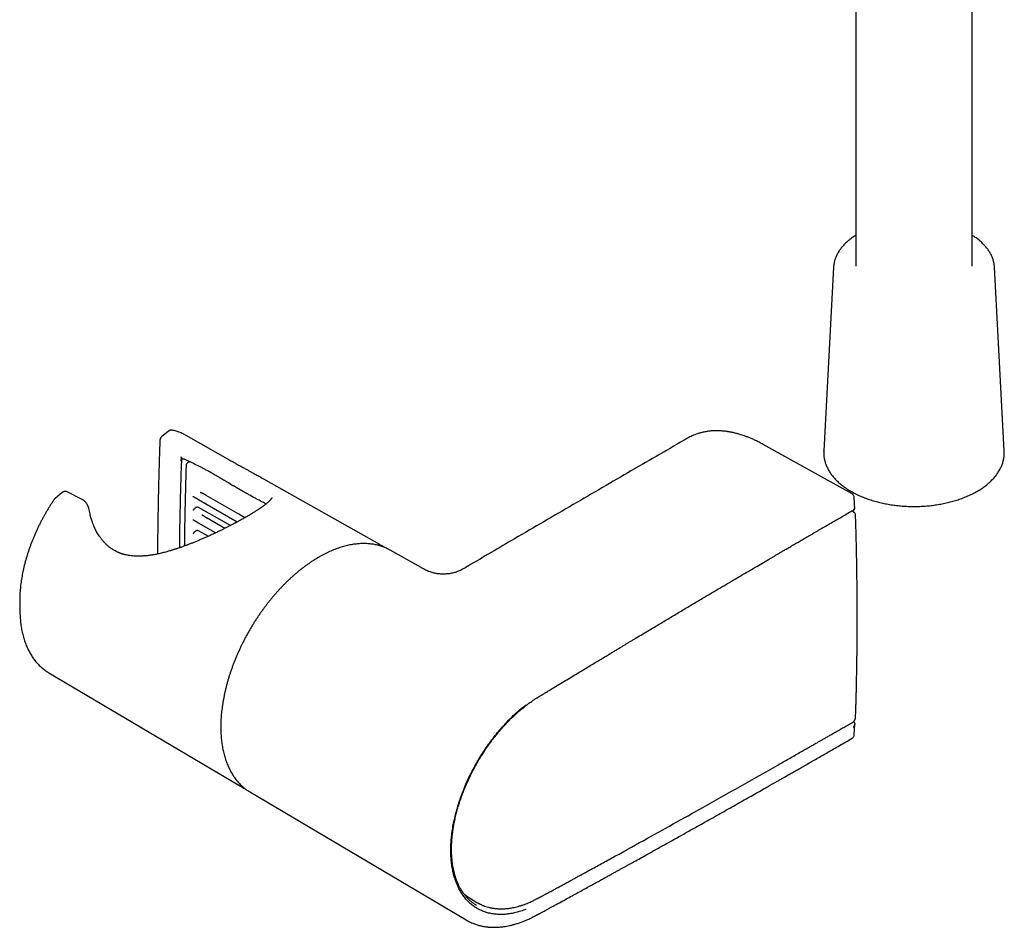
# Model space of a CAD drawing. Header units: millimetres. Extents: x 8 to 955, y 12 to 2039.
# Tile 3 of 115: x 628 to 754, y 435 to 552. Entities that reach past the tile are written whole.
import ezdxf

# ---------------------------------------------------------------- set-up
doc = ezdxf.new("R2010")
doc.units = ezdxf.units.MM

msp = doc.modelspace()

# ---------------------------------------------------------------- linework, layer by layer
at = {"color": 7, "linetype": 'Continuous', "lineweight": 30}
for p, q in [((735.3, 561.79), (735.3, 520.57)), ((750.3, 520.57), (750.3, 559.54)), ((732.44, 520.42), (731.18, 496.76)), ((753.17, 520.42), (753.17, 520.43)), ((754.43, 496.76), (753.17, 520.42)), ((646.78, 499.31), (645.89, 498.57)), ((647.17, 499.44), (647.19, 499.45)), ((647.32, 499.43), (647.19, 499.45)), ((654.75, 495.55), (649.05, 498.77)), ((734.83, 491.22), (723.38, 497.6)), ((648.46, 495.91), (648.37, 495.97)), ((648.44, 495.43), (648.46, 495.91)), ((648.46, 495.91), (648.46, 495.91)), ((731.18, 496.74), (731.18, 496.76)), ((659.31, 492.99), (659.36, 492.96)), ((674.01, 484.71), (659.36, 492.96)), ((633.1, 491.41), (632.18, 490.65)), ((633.09, 491.4), (633.1, 491.41)), ((635.59, 490.56), (633.76, 491.48)), ((735.17, 489.28), (735.11, 490.76)), ((632.19, 490.66), (632.16, 490.62)), ((654.76, 487.16), (650.65, 489.48)), ((655.62, 487.61), (650.66, 490.47)), ((735.02, 488.9), (734.77, 489.03)), ((652.84, 486.21), (650.65, 487.47)), ((654.04, 486.79), (651.76, 488.11)), ((651.9, 485.77), (650.66, 486.47)), ((675.34, 483.99), (675.17, 484.08)), ((679.32, 481.74), (675.34, 483.99)), ((627.63, 477.16), (627.65, 476.13)), ((631.39, 468.19), (656.05, 453.6)), ((735.11, 460.21), (735.17, 461.64)), ((657.18, 452.91), (657.34, 452.81)), ((657.34, 452.81), (685.12, 436.37)), ((685.62, 439.2), (685.69, 439.16)), ((685.68, 439.14), (686.51, 438.63))]:
    msp.add_line(p, q, dxfattribs=at)
at = {"color": 7, "linetype": 'Continuous', "lineweight": 30, "flags": 128}
for points in [[(649.05, 498.77), (648.99, 498.8), (648.88, 498.86)], [(656.64, 488.17), (655.87, 488.61), (651.65, 491.04)], [(673.84, 484.8), (673.98, 484.73), (674.17, 484.62)], [(631.24, 468.28), (631.35, 468.21), (631.39, 468.19)], [(656.21, 453.51), (656.08, 453.58), (655.89, 453.7)]]:
    msp.add_lwpolyline(points, dxfattribs=at)
at = {"color": 7, "linetype": 'Continuous', "lineweight": 30}
for centre, radius, start, end in [((647.24, 499.11), 0.326, 77.3123, 90.8376), ((650.9, 490.9), 0.487, 238.5384, 239.9955), ((650.43, 489.08), 0.461, 60.5185, 61.6737), ((650.9, 487.89), 0.485, 238.8822, 240), ((651.98, 488.5), 0.448, 238.6109, 239.979), ((650.43, 486.07), 0.459, 60.5185, 62.0353), ((643.22, 477.45), 15.59, 177.9531, 181.0676), ((643.83, 476.44), 16.19, 178.0447, 183.3605)]:
    msp.add_arc(centre, radius, start, end, dxfattribs=at)
msp.add_ellipse((866.24, 350.98), major_axis=(327.35, -202.66), ratio=0.030407, start_param=2.317336, end_param=2.31772, dxfattribs=at)
for points, knots in [([(735.3, 524.51), (735.24, 524.48), (735.1, 524.38), (734.88, 524.24), (734.66, 524.07), (734.44, 523.9), (734.23, 523.73), (734.04, 523.55), (733.85, 523.37), (733.68, 523.19), (733.51, 523), (733.36, 522.8), (733.22, 522.61), (733.09, 522.41), (732.97, 522.2), (732.86, 522), (732.76, 521.79), (732.68, 521.58), (732.61, 521.37), (732.55, 521.16), (732.5, 520.95), (732.47, 520.74), (732.45, 520.56), (732.44, 520.46), (732.44, 520.42)], [0, 0, 0, 0, 0.0366706, 0.0844816, 0.1322883, 0.1800816, 0.2278504, 0.2755819, 0.3232613, 0.3708721, 0.4183961, 0.4658144, 0.5131075, 0.5602566, 0.6072449, 0.654058, 0.7006858, 0.7471233, 0.7933716, 0.8394382, 0.8853374, 0.9310899, 0.9767222, 1, 1, 1, 1]), ([(753.17, 520.43), (753.16, 520.48), (753.16, 520.6), (753.13, 520.79), (753.09, 521), (753.04, 521.21), (752.98, 521.42), (752.91, 521.63), (752.82, 521.84), (752.73, 522.04), (752.62, 522.24), (752.5, 522.44), (752.36, 522.64), (752.22, 522.83), (752.07, 523.03), (751.9, 523.21), (751.73, 523.4), (751.54, 523.58), (751.34, 523.76), (751.14, 523.93), (750.92, 524.1), (750.69, 524.26), (750.49, 524.4), (750.36, 524.48), (750.3, 524.51)], [0, 0, 0, 0, 0.033119, 0.0786928, 0.1243188, 0.1700313, 0.2158608, 0.2618329, 0.3079673, 0.3542776, 0.4007708, 0.4474477, 0.4943036, 0.5413287, 0.5885095, 0.63583, 0.6832724, 0.7308182, 0.7784494, 0.8261489, 0.8739008, 0.9216909, 0.9695069, 1, 1, 1, 1]), ([(645.88, 498.56), (645.86, 498.54), (645.82, 498.5), (645.78, 498.43), (645.75, 498.38), (645.73, 498.33), (645.71, 498.28), (645.69, 498.21), (645.69, 498.16), (645.68, 498.13)], [0, 0, 0, 0, 0.185454, 0.348119, 0.473157, 0.562019, 0.666822, 0.816227, 1, 1, 1, 1]), ([(647.19, 499.45), (647.15, 499.44), (647.08, 499.44), (646.97, 499.41), (646.87, 499.37), (646.81, 499.33), (646.78, 499.31)], [0, 0, 0, 0, 0.2555704, 0.5107481, 0.7604419, 1, 1, 1, 1]), ([(648.87, 498.86), (648.84, 498.88), (648.74, 498.93), (648.54, 499.02), (648.29, 499.13), (648.03, 499.23), (647.77, 499.31), (647.53, 499.38), (647.38, 499.42), (647.31, 499.43)], [0, 0, 0, 0, 0.057659, 0.222755, 0.387906, 0.553165, 0.71858, 0.884194, 1, 1, 1, 1]), ([(713.65, 498.4), (711.24, 497.01), (706.33, 494.17), (698.9, 489.85), (691.86, 485.75), (687.33, 483.09), (685.31, 481.9)], [0, 0, 0, 0, 0.255228, 0.521269, 0.787289, 1, 1, 1, 1]), ([(723.38, 497.6), (723.21, 497.69), (722.88, 497.87), (722.4, 498.11), (721.96, 498.31), (721.55, 498.48), (721.16, 498.63), (720.82, 498.75), (720.51, 498.85), (720.24, 498.93), (720, 499), (719.78, 499.05), (719.59, 499.1), (719.43, 499.13), (719.29, 499.16), (719.17, 499.19), (719.05, 499.21), (718.91, 499.23), (718.77, 499.25), (718.6, 499.28), (718.42, 499.3), (718.23, 499.32), (718.03, 499.33), (717.83, 499.35), (717.65, 499.35), (717.5, 499.36), (717.38, 499.36), (717.29, 499.36), (717.22, 499.36), (717.15, 499.35), (717.07, 499.35), (716.97, 499.35), (716.83, 499.34), (716.66, 499.33), (716.45, 499.31), (716.22, 499.28), (715.98, 499.24), (715.74, 499.2), (715.51, 499.14), (715.23, 499.07), (714.92, 498.98), (714.58, 498.85), (714.26, 498.72), (713.95, 498.57), (713.75, 498.46), (713.65, 498.4)], [0, 0, 0, 0, 0.0476298, 0.0923837, 0.1342599, 0.1732556, 0.2093678, 0.2425933, 0.2712136, 0.2972737, 0.3207711, 0.3417038, 0.3600697, 0.3758671, 0.3884078, 0.3996113, 0.4116816, 0.4247087, 0.4386932, 0.4554323, 0.4733657, 0.4924947, 0.5128144, 0.5337707, 0.5523511, 0.5680866, 0.580986, 0.5897381, 0.5964403, 0.602609, 0.61052, 0.6201953, 0.6355331, 0.6538973, 0.675292, 0.7015753, 0.7289428, 0.7556128, 0.7816084, 0.8069252, 0.8503835, 0.8915238, 0.9302378, 0.9663791, 1, 1, 1, 1]), ([(645.68, 498.12), (645.67, 497.81), (645.64, 496.83), (645.58, 495.17), (645.53, 493.13), (645.48, 491.09), (645.44, 489.04), (645.41, 486.99), (645.38, 485.14), (645.38, 483.97), (645.37, 483.49)], [0, 0, 0, 0, 0.063757, 0.203481, 0.343205, 0.482929, 0.622653, 0.762376, 0.9021, 1, 1, 1, 1]), ([(648.46, 495.91), (648.42, 494.6), (648.33, 491.99), (648.24, 488.11), (648.2, 485.53), (648.19, 484.28)], [0, 0, 0, 0, 0.339754, 0.679463, 1, 1, 1, 1]), ([(731.18, 496.74), (731.18, 496.69), (731.17, 496.55), (731.18, 496.35), (731.19, 496.13), (731.22, 495.9), (731.26, 495.68), (731.31, 495.46), (731.38, 495.24), (731.45, 495.02), (731.54, 494.8), (731.64, 494.59), (731.75, 494.37), (731.87, 494.16), (732, 493.95), (732.14, 493.74), (732.3, 493.54), (732.47, 493.34), (732.64, 493.14), (732.83, 492.95), (733.03, 492.76), (733.24, 492.57), (733.46, 492.39), (733.69, 492.21), (733.92, 492.04), (734.17, 491.87), (734.43, 491.71), (734.69, 491.55), (734.96, 491.4), (735.25, 491.25), (735.53, 491.11), (735.83, 490.98), (736.13, 490.85), (736.44, 490.73), (736.76, 490.61), (737.08, 490.5), (737.41, 490.39), (737.74, 490.29), (738.08, 490.2), (738.42, 490.11), (738.77, 490.03), (739.12, 489.96), (739.48, 489.9), (739.83, 489.84), (740.2, 489.78), (740.56, 489.74), (740.93, 489.7), (741.29, 489.67), (741.66, 489.64), (742.03, 489.62), (742.41, 489.61), (742.78, 489.61), (743.15, 489.61), (743.52, 489.62), (743.89, 489.64), (744.26, 489.66), (744.63, 489.69), (745, 489.73), (745.36, 489.78), (745.72, 489.83), (746.08, 489.89), (746.44, 489.95), (746.79, 490.02), (747.14, 490.1), (747.48, 490.19), (747.82, 490.28), (748.15, 490.38), (748.48, 490.48), (748.8, 490.59), (749.12, 490.71), (749.43, 490.83), (749.73, 490.96), (750.03, 491.09), (750.32, 491.23), (750.6, 491.38), (750.88, 491.53), (751.14, 491.69), (751.4, 491.85), (751.65, 492.02), (751.89, 492.19), (752.12, 492.37), (752.34, 492.55), (752.55, 492.73), (752.75, 492.92), (752.94, 493.12), (753.12, 493.32), (753.29, 493.52), (753.45, 493.72), (753.59, 493.93), (753.73, 494.14), (753.85, 494.36), (753.96, 494.57), (754.06, 494.79), (754.15, 495.01), (754.23, 495.23), (754.29, 495.45), (754.34, 495.67), (754.38, 495.9), (754.41, 496.12), (754.43, 496.34), (754.43, 496.56), (754.43, 496.7), (754.42, 496.76)], [0, 0, 0, 0, 0.007382, 0.017094, 0.026805, 0.036519, 0.046242, 0.055982, 0.065743, 0.075529, 0.085345, 0.095193, 0.105074, 0.114989, 0.124936, 0.134915, 0.144924, 0.154959, 0.165019, 0.175099, 0.185196, 0.195308, 0.205431, 0.215564, 0.225703, 0.235846, 0.245993, 0.25614, 0.266287, 0.276433, 0.286577, 0.296718, 0.306857, 0.316992, 0.327124, 0.337252, 0.347377, 0.357499, 0.367617, 0.377732, 0.387844, 0.397953, 0.40806, 0.418164, 0.428266, 0.438366, 0.448465, 0.458562, 0.468658, 0.478753, 0.488848, 0.498942, 0.509036, 0.519131, 0.529226, 0.539321, 0.549417, 0.559515, 0.569614, 0.579715, 0.589818, 0.599923, 0.61003, 0.620141, 0.630254, 0.64037, 0.65049, 0.660614, 0.670741, 0.680872, 0.691007, 0.701147, 0.71129, 0.721436, 0.731587, 0.74174, 0.751896, 0.762054, 0.772213, 0.782372, 0.792528, 0.802681, 0.812828, 0.822967, 0.833095, 0.843209, 0.853306, 0.863383, 0.873436, 0.883462, 0.893459, 0.903423, 0.913354, 0.92325, 0.933111, 0.942939, 0.952736, 0.962505, 0.972252, 0.98198, 0.991697, 1, 1, 1, 1]), ([(648.44, 495.43), (648.45, 495.45), (648.45, 495.51), (648.47, 495.58), (648.49, 495.63), (648.52, 495.67), (648.55, 495.71), (648.59, 495.74), (648.64, 495.75), (648.69, 495.75), (648.76, 495.75), (648.81, 495.72), (648.84, 495.71)], [0, 0, 0, 0, 0.1257545, 0.2494687, 0.335476, 0.418435, 0.4994647, 0.6279703, 0.6892386, 0.7496741, 0.8748065, 1, 1, 1, 1]), ([(649.94, 495.17), (649.87, 495.2), (649.75, 495.26), (649.56, 495.35), (649.38, 495.44), (649.19, 495.53), (649.01, 495.62), (648.9, 495.68), (648.84, 495.71)], [0, 0, 0, 0, 0.1662391, 0.3324647, 0.5031267, 0.6737739, 0.8362712, 1, 1, 1, 1]), ([(648.87, 484.53), (648.87, 484.6), (648.88, 484.99), (648.89, 485.71), (648.9, 486.68), (648.92, 487.69), (648.94, 488.73), (648.96, 489.8), (648.99, 490.9), (649.02, 492.02), (649.05, 493.16), (649.08, 494.13), (649.09, 494.72), (649.1, 494.91)], [0, 0, 0, 0, 0.021733, 0.111864, 0.205239, 0.30186, 0.401726, 0.504837, 0.611192, 0.718808, 0.829553, 0.943428, 1, 1, 1, 1]), ([(649.1, 494.91), (649.11, 494.96), (649.11, 495.04), (649.17, 495.16), (649.23, 495.24), (649.3, 495.3), (649.38, 495.35), (649.44, 495.38), (649.49, 495.38), (649.5, 495.38)], [0, 0, 0, 0, 0.2025773, 0.3897955, 0.5488262, 0.6715477, 0.7996209, 0.9647512, 1, 1, 1, 1]), ([(659.34, 489.93), (659.28, 489.96), (659.15, 490.04), (658.9, 490.18), (658.62, 490.33), (658.37, 490.46), (658.17, 490.56), (657.99, 490.66), (657.79, 490.76), (657.59, 490.87), (657.38, 490.99), (657.15, 491.11), (656.92, 491.24), (656.68, 491.37), (656.43, 491.51), (656.18, 491.65), (655.92, 491.81), (655.65, 491.96), (655.38, 492.12), (655.09, 492.29), (654.81, 492.46), (654.49, 492.65), (654.09, 492.89), (653.6, 493.18), (653.02, 493.52), (652.44, 493.86), (651.92, 494.15), (651.46, 494.4), (651.07, 494.61), (650.57, 494.87), (650.19, 495.05), (649.94, 495.17)], [0, 0, 0, 0, 0.04186, 0.095935, 0.150227, 0.186732, 0.212601, 0.23847, 0.264488, 0.290506, 0.316871, 0.343237, 0.369805, 0.396374, 0.422269, 0.448165, 0.474267, 0.500369, 0.526878, 0.553388, 0.580089, 0.606791, 0.63952, 0.689068, 0.738827, 0.789163, 0.839662, 0.873588, 0.905132, 0.936707, 1, 1, 1, 1]), ([(654.68, 495.59), (654.87, 495.48), (655.46, 495.15), (656, 494.84), (656.37, 494.64)], [0, 0, 0, 0, 0.328461, 1, 1, 1, 1]), ([(659.37, 492.96), (659.32, 492.98), (659.22, 493.04), (659.05, 493.13), (658.87, 493.23), (658.66, 493.35), (658.43, 493.48), (658.16, 493.62), (657.88, 493.78), (657.58, 493.95), (657.26, 494.13), (656.91, 494.33), (656.61, 494.5), (656.41, 494.61), (656.35, 494.64)], [0, 0, 0, 0, 0.053275, 0.114771, 0.184634, 0.262595, 0.348467, 0.441721, 0.541817, 0.635145, 0.734005, 0.838631, 0.949333, 1, 1, 1, 1]), ([(633.76, 491.48), (633.73, 491.49), (633.67, 491.52), (633.58, 491.54), (633.51, 491.55), (633.45, 491.54), (633.38, 491.54), (633.29, 491.52), (633.19, 491.47), (633.13, 491.43), (633.09, 491.4)], [0, 0, 0, 0, 0.150305, 0.275361, 0.364743, 0.436168, 0.5353, 0.663895, 0.820454, 1, 1, 1, 1]), ([(660.1, 490.76), (660.1, 490.76), (660.1, 490.76), (660.1, 490.75), (660.1, 490.74), (660.09, 490.73), (660.09, 490.71), (660.08, 490.69), (660.07, 490.67), (660.05, 490.64), (660.03, 490.61), (660.01, 490.58), (659.99, 490.55), (659.96, 490.52), (659.93, 490.47), (659.87, 490.41), (659.82, 490.36), (659.78, 490.31), (659.73, 490.27), (659.69, 490.22), (659.63, 490.17), (659.56, 490.1), (659.46, 490.02), (659.33, 489.92), (659.19, 489.8), (659.03, 489.68), (658.85, 489.55), (658.63, 489.4), (658.38, 489.23), (658.08, 489.04), (657.75, 488.83), (657.4, 488.62), (657.09, 488.43), (656.82, 488.27), (656.61, 488.16), (656.4, 488.04), (656.18, 487.92), (655.99, 487.81), (655.82, 487.72), (655.69, 487.64), (655.57, 487.58), (655.46, 487.52), (655.38, 487.48), (655.31, 487.44), (655.25, 487.41), (655.19, 487.38), (655.1, 487.33), (654.99, 487.27), (654.81, 487.18), (654.57, 487.06), (654.24, 486.89), (653.88, 486.71), (653.5, 486.52), (653.1, 486.33), (652.69, 486.13), (652.28, 485.94), (651.86, 485.75), (651.44, 485.57), (651.02, 485.38), (650.6, 485.21), (650.18, 485.03), (649.77, 484.87), (649.38, 484.72), (649.06, 484.59), (648.79, 484.49), (648.58, 484.42), (648.38, 484.35), (648.19, 484.28), (648.04, 484.23), (647.92, 484.19), (647.84, 484.16), (647.77, 484.14), (647.7, 484.12), (647.6, 484.09), (647.47, 484.05), (647.32, 484), (647.13, 483.94), (646.92, 483.88), (646.68, 483.81), (646.32, 483.71), (645.86, 483.59), (645.31, 483.47), (644.78, 483.38), (644.29, 483.3), (643.81, 483.25), (643.36, 483.22), (642.93, 483.2), (642.53, 483.21), (642.16, 483.24), (641.82, 483.28), (641.5, 483.33), (641.25, 483.39), (641.04, 483.44), (640.89, 483.49), (640.75, 483.53), (640.64, 483.57), (640.53, 483.61), (640.42, 483.65), (640.28, 483.71), (640.12, 483.79), (639.94, 483.88), (639.75, 483.98), (639.56, 484.1), (639.39, 484.22), (639.23, 484.33), (639.09, 484.45), (638.95, 484.56), (638.82, 484.69), (638.7, 484.8), (638.6, 484.9), (638.52, 484.99), (638.45, 485.06), (638.38, 485.14), (638.29, 485.25), (638.18, 485.38), (638.07, 485.53), (637.96, 485.68), (637.83, 485.87), (637.69, 486.1), (637.54, 486.35), (637.43, 486.56), (637.35, 486.73), (637.29, 486.85), (637.24, 486.96), (637.19, 487.08), (637.14, 487.2), (637.08, 487.34), (637.02, 487.52), (636.95, 487.72), (636.87, 487.95), (636.79, 488.22), (636.72, 488.51), (636.64, 488.84), (636.6, 489.07), (636.58, 489.19)], [0, 0, 0, 0, 0.005038, 0.010307, 0.015135, 0.019536, 0.024283, 0.029821, 0.035591, 0.042024, 0.048753, 0.054764, 0.060001, 0.064754, 0.072364, 0.079353, 0.085525, 0.09073, 0.095073, 0.09976, 0.105129, 0.111182, 0.120309, 0.130114, 0.140293, 0.150848, 0.161783, 0.173101, 0.187181, 0.20164, 0.216376, 0.231382, 0.246653, 0.254388, 0.262195, 0.270075, 0.278002, 0.285292, 0.290648, 0.29535, 0.299398, 0.302942, 0.305764, 0.307862, 0.309437, 0.311616, 0.314577, 0.318276, 0.322328, 0.331656, 0.342112, 0.353694, 0.36521, 0.377482, 0.389821, 0.402159, 0.414492, 0.42681, 0.4391, 0.451352, 0.463564, 0.475684, 0.487095, 0.497643, 0.504249, 0.510468, 0.516302, 0.521749, 0.526713, 0.529805, 0.532092, 0.53369, 0.535747, 0.538553, 0.542349, 0.546988, 0.55247, 0.558794, 0.565943, 0.573342, 0.590648, 0.607754, 0.623109, 0.638256, 0.653156, 0.667585, 0.681224, 0.694099, 0.706232, 0.717638, 0.728337, 0.738321, 0.744193, 0.749789, 0.75491, 0.758991, 0.762183, 0.766362, 0.771555, 0.77776, 0.784974, 0.792649, 0.80039, 0.808202, 0.814391, 0.820628, 0.826914, 0.833247, 0.839056, 0.84387, 0.847686, 0.850552, 0.854162, 0.858803, 0.864476, 0.870922, 0.877372, 0.883776, 0.893745, 0.903592, 0.912808, 0.917425, 0.921752, 0.92579, 0.929539, 0.933477, 0.938541, 0.944759, 0.951479, 0.959179, 0.967869, 0.977559, 0.988263, 1, 1, 1, 1]), ([(650.65, 490.48), (650.62, 490.5), (650.58, 490.52), (650.53, 490.55), (650.49, 490.57), (650.44, 490.61), (650.39, 490.64), (650.33, 490.67), (650.3, 490.69), (650.27, 490.71), (650.23, 490.73), (650.2, 490.74), (650.17, 490.76), (650.13, 490.79), (650.09, 490.81), (650.04, 490.84), (650, 490.86), (649.97, 490.87), (649.96, 490.88), (649.95, 490.88)], [0, 0, 0, 0, 0.119986, 0.162225, 0.205629, 0.250244, 0.366165, 0.408879, 0.453592, 0.500282, 0.540165, 0.585162, 0.635189, 0.690122, 0.749796, 0.843145, 0.915461, 0.96752, 1, 1, 1, 1]), ([(651.64, 491.05), (651.61, 491.07), (651.54, 491.11), (651.45, 491.16), (651.36, 491.2), (651.29, 491.24), (651.22, 491.27), (651.15, 491.3), (651.09, 491.33), (651.04, 491.35), (650.99, 491.37), (650.95, 491.38), (650.91, 491.4), (650.89, 491.41), (650.87, 491.41)], [0, 0, 0, 0, 0.11939, 0.249999, 0.326122, 0.40931, 0.500001, 0.575664, 0.658872, 0.749661, 0.801308, 0.860267, 0.92651, 1, 1, 1, 1]), ([(651.64, 491.05), (651.64, 491.05), (651.64, 491.05), (651.65, 491.05), (651.65, 491.04)], [0, 0, 0, 0, 0.56, 1, 1, 1, 1]), ([(735.11, 490.76), (735.11, 490.81), (735.09, 490.91), (735.03, 491.04), (734.94, 491.15), (734.86, 491.2), (734.83, 491.22)], [0, 0, 0, 0, 0.269115, 0.529814, 0.774809, 1, 1, 1, 1]), ([(632.06, 490.51), (632.02, 490.44), (631.89, 490.26), (631.69, 489.95), (631.45, 489.57), (631.22, 489.2), (631, 488.82), (630.78, 488.43), (630.57, 488.04), (630.36, 487.65), (630.16, 487.26), (629.97, 486.86), (629.78, 486.47), (629.6, 486.07), (629.43, 485.66), (629.27, 485.26), (629.11, 484.86), (628.96, 484.46), (628.82, 484.05), (628.68, 483.65), (628.56, 483.24), (628.44, 482.84), (628.32, 482.43), (628.22, 482.03), (628.13, 481.63), (628.04, 481.23), (627.96, 480.84), (627.89, 480.44), (627.83, 480.05), (627.77, 479.66), (627.73, 479.27), (627.69, 478.89), (627.66, 478.51), (627.64, 478.22), (627.64, 478.06), (627.64, 478.02)], [0, 0, 0, 0, 0.016567, 0.047951, 0.079335, 0.110718, 0.142101, 0.173483, 0.204866, 0.236249, 0.267634, 0.29902, 0.330407, 0.361797, 0.39319, 0.424586, 0.455985, 0.487388, 0.518795, 0.550208, 0.581625, 0.613047, 0.644475, 0.67591, 0.707351, 0.738798, 0.770253, 0.801714, 0.833183, 0.864659, 0.896142, 0.927632, 0.959129, 0.990633, 1, 1, 1, 1]), ([(632.14, 490.61), (632.13, 490.6), (632.1, 490.57), (632.08, 490.53), (632.06, 490.51)], [0, 0, 0, 0, 0.301916, 1, 1, 1, 1]), ([(636.58, 489.19), (636.57, 489.25), (636.55, 489.35), (636.51, 489.48), (636.47, 489.58), (636.43, 489.67), (636.4, 489.74), (636.36, 489.81), (636.32, 489.89), (636.27, 489.97), (636.2, 490.06), (636.13, 490.15), (636.07, 490.22), (635.99, 490.29), (635.89, 490.38), (635.76, 490.47), (635.65, 490.53), (635.59, 490.56)], [0, 0, 0, 0, 0.097323, 0.177963, 0.241551, 0.288008, 0.33009, 0.376228, 0.426489, 0.480824, 0.550582, 0.612563, 0.667676, 0.721643, 0.794666, 0.887225, 1, 1, 1, 1]), ([(650.65, 489.48), (650.62, 489.5), (650.58, 489.51), (650.53, 489.51), (650.49, 489.51), (650.44, 489.51), (650.38, 489.49), (650.33, 489.46), (650.29, 489.45), (650.25, 489.42), (650.21, 489.39), (650.15, 489.34), (650.1, 489.29), (650.07, 489.25), (650.05, 489.23), (650.03, 489.21), (650.01, 489.18), (649.99, 489.16), (649.97, 489.13), (649.96, 489.11), (649.95, 489.09)], [0, 0, 0, 0, 0.1200821, 0.1623132, 0.2056887, 0.2502557, 0.3662301, 0.4089404, 0.4536382, 0.5002995, 0.5694822, 0.6528321, 0.7497546, 0.7832627, 0.816595, 0.8497386, 0.8826821, 0.9154155, 0.9452531, 1, 1, 1, 1]), ([(651.75, 488.11), (651.72, 488.13), (651.67, 488.17), (651.58, 488.22), (651.52, 488.26), (651.46, 488.3), (651.39, 488.34), (651.32, 488.38), (651.27, 488.41), (651.22, 488.44), (651.18, 488.47), (651.15, 488.49), (651.11, 488.51), (651.09, 488.52), (651.08, 488.53)], [0, 0, 0, 0, 0.121342, 0.24996, 0.307703, 0.368553, 0.500115, 0.576251, 0.659419, 0.749673, 0.800794, 0.859574, 0.925986, 1, 1, 1, 1]), ([(696.84, 466.54), (697.12, 466.72), (697.68, 467.05), (698.51, 467.55), (699.29, 468.03), (700.04, 468.48), (700.75, 468.91), (701.43, 469.32), (702.05, 469.69), (702.62, 470.04), (703.14, 470.35), (703.64, 470.65), (704.1, 470.93), (704.53, 471.19), (704.93, 471.43), (705.3, 471.65), (705.65, 471.86), (705.99, 472.07), (706.33, 472.27), (706.68, 472.48), (707.46, 472.95), (708.59, 473.62), (710.06, 474.5), (711.43, 475.32), (712.82, 476.15), (714.2, 476.97), (715.45, 477.71), (716.57, 478.38), (717.55, 478.96), (718.54, 479.54), (719.52, 480.12), (720.49, 480.69), (721.42, 481.24), (722.32, 481.77), (723.19, 482.28), (723.85, 482.67), (724.31, 482.94), (724.59, 483.1), (724.89, 483.28), (725.21, 483.47), (725.56, 483.67), (725.94, 483.89), (726.35, 484.13), (726.81, 484.4), (727.3, 484.69), (727.83, 485), (728.39, 485.32), (728.98, 485.66), (729.59, 486.02), (730.24, 486.4), (730.91, 486.79), (731.62, 487.2), (732.35, 487.63), (733.11, 488.06), (733.89, 488.51), (734.57, 488.91), (735, 489.16), (735.15, 489.25)], [0, 0, 0, 0, 0.0223848, 0.0438166, 0.0642948, 0.0838191, 0.1023892, 0.1200049, 0.1366658, 0.1510994, 0.1647307, 0.1775594, 0.1895855, 0.2008089, 0.2112297, 0.2208478, 0.229805, 0.238729, 0.2476945, 0.2567015, 0.2657499, 0.308965, 0.3447187, 0.3808157, 0.416914, 0.4530118, 0.489109, 0.5148362, 0.5405632, 0.56629, 0.5920166, 0.617538, 0.6418328, 0.6653282, 0.6880245, 0.7099219, 0.7167668, 0.723982, 0.731839, 0.7403379, 0.7494786, 0.7592611, 0.7696854, 0.7818935, 0.7948782, 0.8086396, 0.8231776, 0.8384925, 0.8545842, 0.8714528, 0.8890986, 0.9075216, 0.9267222, 0.9463369, 0.9667021, 0.9878182, 1, 1, 1, 1]), ([(734.98, 489.26), (734.99, 489.26), (735, 489.26), (735.01, 489.25), (735.03, 489.25), (735.05, 489.24), (735.08, 489.24), (735.1, 489.24), (735.12, 489.24), (735.13, 489.24), (735.14, 489.24), (735.16, 489.25), (735.16, 489.26), (735.17, 489.26), (735.17, 489.27), (735.17, 489.28)], [0, 0, 0, 0, 0.033528, 0.078598, 0.141218, 0.221956, 0.321473, 0.41552, 0.500511, 0.576057, 0.641865, 0.758278, 0.865193, 0.962497, 1, 1, 1, 1]), ([(735.28, 488.46), (735.27, 488.51), (735.26, 488.6), (735.21, 488.72), (735.12, 488.83), (735.05, 488.87), (735.02, 488.89)], [0, 0, 0, 0, 0.244337, 0.494817, 0.747962, 1, 1, 1, 1]), ([(735.02, 488.89), (735.02, 488.89), (735.04, 488.89), (735.05, 488.87), (735.06, 488.86)], [0, 0, 0, 0, 0.05946, 1, 1, 1, 1]), ([(735.28, 462.43), (735.28, 462.65), (735.3, 463.1), (735.32, 463.75), (735.34, 464.36), (735.35, 464.94), (735.37, 465.48), (735.38, 465.98), (735.39, 466.44), (735.4, 466.85), (735.41, 467.24), (735.41, 467.59), (735.42, 467.96), (735.43, 468.35), (735.44, 468.78), (735.44, 469.2), (735.45, 469.64), (735.46, 470.07), (735.46, 470.63), (735.47, 471.31), (735.48, 472.11), (735.48, 472.91), (735.49, 473.71), (735.49, 474.52), (735.49, 475.22), (735.49, 475.81), (735.49, 476.28), (735.49, 476.77), (735.49, 477.26), (735.48, 477.77), (735.48, 478.27), (735.48, 478.73), (735.47, 479.12), (735.47, 479.47), (735.47, 479.79), (735.46, 480.09), (735.46, 480.37), (735.46, 480.62), (735.45, 480.83), (735.45, 481), (735.45, 481.15), (735.45, 481.31), (735.44, 481.5), (735.44, 481.7), (735.44, 481.95), (735.43, 482.23), (735.43, 482.56), (735.42, 482.92), (735.41, 483.32), (735.4, 483.75), (735.39, 484.23), (735.38, 484.73), (735.37, 485.28), (735.35, 485.85), (735.34, 486.46), (735.32, 487.1), (735.3, 487.77), (735.28, 488.23), (735.28, 488.46)], [0, 0, 0, 0, 0.026746, 0.052102, 0.07607, 0.098648, 0.119838, 0.139639, 0.157035, 0.173198, 0.188125, 0.201817, 0.214275, 0.230916, 0.247366, 0.263957, 0.28069, 0.297563, 0.314578, 0.345313, 0.376251, 0.407188, 0.438126, 0.469064, 0.500682, 0.518491, 0.536698, 0.555301, 0.574301, 0.593699, 0.613334, 0.632005, 0.645824, 0.658894, 0.671216, 0.682789, 0.693601, 0.703279, 0.711647, 0.717013, 0.722441, 0.728689, 0.735756, 0.743644, 0.75235, 0.763664, 0.776126, 0.78984, 0.804837, 0.821425, 0.839342, 0.858588, 0.879164, 0.90107, 0.923879, 0.94797, 0.973344, 1, 1, 1, 1]), ([(650.65, 487.48), (650.62, 487.49), (650.58, 487.52), (650.53, 487.55), (650.49, 487.57), (650.44, 487.6), (650.38, 487.63), (650.33, 487.66), (650.29, 487.68), (650.26, 487.7), (650.23, 487.72), (650.2, 487.74), (650.16, 487.76), (650.13, 487.78), (650.08, 487.81), (650.04, 487.83), (650, 487.85), (649.97, 487.87), (649.95, 487.88), (649.95, 487.88)], [0, 0, 0, 0, 0.119984, 0.162224, 0.205628, 0.250244, 0.366164, 0.408878, 0.453592, 0.500283, 0.540165, 0.585161, 0.635188, 0.690121, 0.749796, 0.843139, 0.915453, 0.967515, 1, 1, 1, 1]), ([(650.65, 486.48), (650.62, 486.49), (650.58, 486.5), (650.53, 486.51), (650.49, 486.51), (650.44, 486.5), (650.39, 486.48), (650.33, 486.46), (650.3, 486.44), (650.26, 486.41), (650.21, 486.38), (650.15, 486.33), (650.11, 486.28), (650.07, 486.24), (650.05, 486.22), (650.03, 486.2), (650.01, 486.17), (650, 486.15), (649.98, 486.12), (649.96, 486.1), (649.95, 486.08)], [0, 0, 0, 0, 0.120084, 0.162315, 0.20569, 0.250256, 0.366226, 0.408937, 0.453636, 0.500299, 0.569429, 0.652781, 0.749755, 0.78327, 0.816607, 0.849752, 0.882694, 0.915423, 0.945306, 1, 1, 1, 1]), ([(675.16, 484.08), (675.12, 484.1), (674.99, 484.17), (674.78, 484.27), (674.53, 484.37), (674.27, 484.47), (674, 484.55), (673.73, 484.63), (673.46, 484.69), (673.18, 484.74), (672.89, 484.78), (672.6, 484.81), (672.31, 484.83), (672.01, 484.84), (671.71, 484.84), (671.4, 484.82), (671.1, 484.8), (670.78, 484.76), (670.47, 484.72), (670.15, 484.66), (669.83, 484.59), (669.51, 484.51), (669.19, 484.42), (668.86, 484.32), (668.53, 484.2), (668.2, 484.08), (667.87, 483.95), (667.54, 483.8), (667.21, 483.65), (666.88, 483.48), (666.55, 483.31), (666.22, 483.13), (665.89, 482.93), (665.55, 482.73), (665.22, 482.51), (664.89, 482.29), (664.57, 482.06), (664.24, 481.82), (663.91, 481.57), (663.59, 481.31), (663.27, 481.04), (662.95, 480.77), (662.63, 480.48), (662.32, 480.19), (662, 479.89), (661.7, 479.58), (661.39, 479.27), (661.09, 478.95), (660.79, 478.62), (660.49, 478.28), (660.2, 477.94), (659.91, 477.59), (659.63, 477.24), (659.35, 476.88), (659.08, 476.51), (658.81, 476.14), (658.55, 475.77), (658.29, 475.39), (658.03, 475), (657.78, 474.61), (657.54, 474.22), (657.31, 473.82), (657.07, 473.42), (656.85, 473.01), (656.63, 472.61), (656.42, 472.2), (656.21, 471.78), (656.02, 471.37), (655.82, 470.95), (655.64, 470.53), (655.46, 470.11), (655.29, 469.69), (655.13, 469.27), (654.97, 468.84), (654.82, 468.42), (654.68, 468), (654.55, 467.57), (654.42, 467.15), (654.3, 466.73), (654.2, 466.31), (654.09, 465.89), (654, 465.47), (653.92, 465.05), (653.84, 464.64), (653.77, 464.23), (653.71, 463.82), (653.66, 463.41), (653.61, 463.01), (653.58, 462.61), (653.55, 462.21), (653.53, 461.82), (653.53, 461.43), (653.53, 461.05), (653.53, 460.67), (653.55, 460.3), (653.58, 459.93), (653.61, 459.57), (653.65, 459.21), (653.7, 458.86), (653.76, 458.51), (653.83, 458.17), (653.91, 457.84), (653.99, 457.52), (654.09, 457.2), (654.19, 456.89), (654.3, 456.59), (654.42, 456.29), (654.55, 456.01), (654.68, 455.73), (654.83, 455.46), (654.98, 455.2), (655.14, 454.94), (655.3, 454.7), (655.48, 454.47), (655.66, 454.24), (655.85, 454.03), (656.04, 453.82), (656.24, 453.63), (656.45, 453.44), (656.67, 453.27), (656.89, 453.1), (657.06, 452.99), (657.15, 452.93), (657.17, 452.92)], [0, 0, 0, 0, 0.0043, 0.012461, 0.020626, 0.028796, 0.036974, 0.045162, 0.053362, 0.061574, 0.069801, 0.078043, 0.0863, 0.094572, 0.10286, 0.111162, 0.119479, 0.127808, 0.136149, 0.144501, 0.152863, 0.161233, 0.169611, 0.177995, 0.186384, 0.194778, 0.203175, 0.211574, 0.219976, 0.228379, 0.236782, 0.245186, 0.253589, 0.261992, 0.270394, 0.278795, 0.287195, 0.295594, 0.303991, 0.312386, 0.320781, 0.329173, 0.337564, 0.345954, 0.354342, 0.362729, 0.371114, 0.379498, 0.387881, 0.396263, 0.404643, 0.413023, 0.421401, 0.429779, 0.438156, 0.446532, 0.454908, 0.463283, 0.471658, 0.480032, 0.488406, 0.49678, 0.505154, 0.513528, 0.521903, 0.530277, 0.538652, 0.547027, 0.555402, 0.563778, 0.572155, 0.580532, 0.588911, 0.59729, 0.60567, 0.614051, 0.622434, 0.630817, 0.639202, 0.647589, 0.655977, 0.664366, 0.672757, 0.68115, 0.689544, 0.697941, 0.706338, 0.714738, 0.723139, 0.731541, 0.739945, 0.748351, 0.756757, 0.765165, 0.773573, 0.781982, 0.79039, 0.798798, 0.807204, 0.815609, 0.824011, 0.832409, 0.840803, 0.849192, 0.857574, 0.865949, 0.874315, 0.88267, 0.891015, 0.899347, 0.907666, 0.91597, 0.924259, 0.932533, 0.940791, 0.949033, 0.95726, 0.965473, 0.973672, 0.98186, 0.990038, 0.998208, 1, 1, 1, 1]), ([(674.58, 484.35), (674.56, 484.36), (674.47, 484.43), (674.34, 484.51), (674.22, 484.58), (674.18, 484.61)], [0, 0, 0, 0, 0.110587, 0.690515, 1, 1, 1, 1]), ([(685.31, 481.91), (685.23, 481.86), (685.06, 481.76), (684.81, 481.61), (684.55, 481.45), (684.28, 481.33), (684.01, 481.22), (683.75, 481.13), (683.5, 481.06), (683.24, 481), (682.98, 480.96), (682.72, 480.93), (682.45, 480.91), (682.16, 480.9), (681.87, 480.91), (681.62, 480.93), (681.4, 480.95), (681.19, 480.98), (680.97, 481.03), (680.72, 481.09), (680.46, 481.18), (680.18, 481.28), (679.9, 481.42), (679.62, 481.58), (679.42, 481.69), (679.32, 481.75)], [0, 0, 0, 0, 0.045595, 0.097568, 0.147777, 0.195893, 0.241383, 0.283889, 0.323166, 0.359052, 0.401455, 0.437702, 0.471339, 0.519295, 0.564137, 0.5977, 0.629165, 0.65908, 0.692971, 0.73217, 0.776527, 0.825784, 0.879492, 0.937084, 1, 1, 1, 1]), ([(627.68, 475.49), (627.68, 475.45), (627.69, 475.29), (627.71, 475.01), (627.75, 474.65), (627.79, 474.3), (627.85, 473.95), (627.91, 473.61), (627.99, 473.28), (628.07, 472.96), (628.16, 472.64), (628.25, 472.33), (628.36, 472.02), (628.47, 471.73), (628.6, 471.44), (628.73, 471.16), (628.87, 470.89), (629.01, 470.63), (629.17, 470.38), (629.33, 470.13), (629.5, 469.9), (629.68, 469.67), (629.86, 469.45), (630.05, 469.25), (630.25, 469.05), (630.45, 468.86), (630.66, 468.69), (630.88, 468.52), (631.07, 468.39), (631.19, 468.31), (631.23, 468.28)], [0, 0, 0, 0, 0.012151, 0.049774, 0.087394, 0.125011, 0.16262, 0.200218, 0.237803, 0.275369, 0.312913, 0.350429, 0.387913, 0.425359, 0.46276, 0.500113, 0.53741, 0.574648, 0.611821, 0.648926, 0.685961, 0.722923, 0.759812, 0.796631, 0.833382, 0.87007, 0.906702, 0.943286, 0.97983, 1, 1, 1, 1]), ([(692.81, 463.97), (692.9, 464.04), (693.08, 464.17), (693.33, 464.35), (693.56, 464.51), (693.76, 464.65), (693.94, 464.77), (694.1, 464.87), (694.24, 464.95), (694.35, 465.02), (694.44, 465.08), (694.52, 465.13), (694.6, 465.18), (694.66, 465.22), (694.73, 465.26), (694.8, 465.3), (694.89, 465.35), (695, 465.42), (695.14, 465.51), (695.3, 465.61), (695.49, 465.72), (695.71, 465.86), (695.96, 466.01), (696.23, 466.17), (696.52, 466.35), (696.73, 466.48), (696.84, 466.54)], [0, 0, 0, 0, 0.068958, 0.131845, 0.188779, 0.239829, 0.285027, 0.324379, 0.357878, 0.385504, 0.407526, 0.427249, 0.445608, 0.462599, 0.478219, 0.493681, 0.514913, 0.542685, 0.576991, 0.617828, 0.665189, 0.719074, 0.779485, 0.846429, 0.919924, 1, 1, 1, 1]), ([(692.84, 437.74), (692.62, 437.66), (692.17, 437.5), (691.52, 437.32), (690.87, 437.19), (690.24, 437.1), (689.63, 437.07), (689.02, 437.1), (688.44, 437.17), (687.88, 437.29), (687.35, 437.46), (686.84, 437.68), (686.36, 437.95), (685.91, 438.27), (685.48, 438.64), (685.09, 439.06), (684.73, 439.51), (684.41, 440.02), (684.12, 440.56), (683.86, 441.15), (683.64, 441.77), (683.46, 442.43), (683.32, 443.11), (683.22, 443.83), (683.16, 444.57), (683.14, 445.34), (683.16, 446.13), (683.22, 446.94), (683.32, 447.77), (683.46, 448.61), (683.65, 449.47), (683.87, 450.35), (684.12, 451.22), (684.41, 452.1), (684.74, 452.97), (685.09, 453.84), (685.48, 454.7), (685.91, 455.55), (686.36, 456.39), (686.84, 457.21), (687.34, 458.02), (687.88, 458.8), (688.44, 459.57), (689.02, 460.32), (689.62, 461.04), (690.24, 461.72), (690.87, 462.37), (691.52, 462.99), (692.17, 463.56), (692.62, 463.91), (692.84, 464.09)], [0, 0, 0, 0, 0.020919, 0.041716, 0.062464, 0.083236, 0.104103, 0.125138, 0.146125, 0.166947, 0.187674, 0.20838, 0.229137, 0.250016, 0.270861, 0.29161, 0.312335, 0.33311, 0.354007, 0.375096, 0.39615, 0.417011, 0.43775, 0.45844, 0.479153, 0.499961, 0.520741, 0.541447, 0.562152, 0.582929, 0.60385, 0.624986, 0.646087, 0.666977, 0.687726, 0.708406, 0.72909, 0.74985, 0.770637, 0.791331, 0.812003, 0.832725, 0.85357, 0.874608, 0.895747, 0.916694, 0.93752, 0.958297, 0.979099, 1, 1, 1, 1]), ([(686.44, 438.26), (686.42, 438.28), (686.37, 438.31), (686.27, 438.37), (686.16, 438.44), (686.04, 438.53), (685.86, 438.66), (685.63, 438.85), (685.41, 439.06), (685.25, 439.23), (685.13, 439.37), (685.01, 439.51), (684.91, 439.64), (684.82, 439.75), (684.75, 439.85), (684.69, 439.94), (684.64, 440.01), (684.59, 440.08), (684.54, 440.17), (684.46, 440.3), (684.37, 440.45), (684.28, 440.61), (684.2, 440.78), (684.12, 440.95), (684.03, 441.14), (683.94, 441.37), (683.84, 441.63), (683.75, 441.91), (683.65, 442.22), (683.57, 442.55), (683.48, 442.92), (683.41, 443.31), (683.35, 443.72), (683.31, 444.09), (683.28, 444.4), (683.26, 444.66), (683.25, 444.91), (683.24, 445.16), (683.24, 445.37), (683.24, 445.55), (683.24, 445.68), (683.24, 445.79), (683.25, 445.87), (683.25, 445.97), (683.25, 446.08), (683.26, 446.22), (683.27, 446.47), (683.3, 446.81), (683.34, 447.29), (683.41, 447.82), (683.5, 448.41), (683.62, 449.04), (683.76, 449.68), (683.93, 450.34), (684.11, 450.99), (684.31, 451.62), (684.53, 452.26), (684.78, 452.93), (685.08, 453.65), (685.41, 454.4), (685.77, 455.15), (686.15, 455.89), (686.56, 456.62), (686.99, 457.34), (687.43, 458.04), (687.9, 458.73), (688.37, 459.39), (688.76, 459.89), (689.06, 460.26), (689.25, 460.5), (689.45, 460.74), (689.67, 460.99), (689.92, 461.27), (690.2, 461.57), (690.49, 461.89), (690.82, 462.22), (691.16, 462.55), (691.53, 462.9), (691.93, 463.25), (692.36, 463.62), (692.66, 463.85), (692.81, 463.97)], [0, 0, 0, 0, 0.005287, 0.011409, 0.018381, 0.026197, 0.034483, 0.051617, 0.069867, 0.078376, 0.087109, 0.095966, 0.103973, 0.110885, 0.116703, 0.121428, 0.12506, 0.128613, 0.13353, 0.140183, 0.148531, 0.157245, 0.165698, 0.173888, 0.181818, 0.193752, 0.205402, 0.217777, 0.230935, 0.245137, 0.26015, 0.27569, 0.291569, 0.307792, 0.317049, 0.326417, 0.335893, 0.344682, 0.352196, 0.358429, 0.36338, 0.366519, 0.369062, 0.372259, 0.376256, 0.381051, 0.386642, 0.400908, 0.415776, 0.434263, 0.45359, 0.472901, 0.494249, 0.514967, 0.535054, 0.554789, 0.574528, 0.594271, 0.617962, 0.641652, 0.665339, 0.689019, 0.712687, 0.736346, 0.760002, 0.783651, 0.807004, 0.829944, 0.839005, 0.848, 0.856936, 0.866599, 0.877523, 0.889712, 0.903167, 0.916615, 0.931134, 0.946725, 0.963395, 0.98115, 1, 1, 1, 1]), ([(696.84, 440.5), (697.01, 440.6), (697.36, 440.78), (697.85, 441.05), (698.32, 441.31), (698.76, 441.55), (699.18, 441.78), (699.56, 441.99), (699.91, 442.17), (700.22, 442.35), (700.5, 442.5), (700.75, 442.64), (700.99, 442.76), (701.2, 442.88), (701.6, 443.1), (702.18, 443.42), (702.96, 443.85), (704.9, 444.91), (707.85, 446.54), (711.8, 448.73), (715.94, 451.05), (720.42, 453.57), (723.88, 455.53), (725.96, 456.72), (726.67, 457.12), (727.37, 457.52), (728.05, 457.91), (728.7, 458.28), (729.19, 458.56), (729.54, 458.76), (729.77, 458.89), (730.03, 459.04), (730.32, 459.2), (730.64, 459.39), (730.98, 459.58), (731.36, 459.8), (731.77, 460.03), (732.21, 460.29), (732.7, 460.57), (733.21, 460.86), (733.76, 461.18), (734.33, 461.51), (734.73, 461.73), (734.93, 461.85)], [0, 0, 0, 0, 0.01378, 0.026821, 0.039123, 0.050686, 0.06151, 0.071595, 0.080941, 0.08886, 0.096158, 0.102836, 0.108892, 0.114442, 0.119969, 0.13997, 0.16038, 0.181159, 0.292806, 0.392491, 0.492178, 0.619053, 0.745929, 0.764537, 0.783146, 0.801724, 0.819664, 0.836729, 0.85292, 0.858285, 0.864363, 0.871187, 0.878759, 0.887078, 0.896145, 0.905958, 0.916519, 0.928384, 0.941068, 0.954572, 0.968895, 0.984038, 1, 1, 1, 1]), ([(734.93, 461.85), (734.96, 461.87), (735.02, 461.91), (735.08, 461.97), (735.13, 462.03), (735.17, 462.08), (735.2, 462.14), (735.23, 462.22), (735.26, 462.29), (735.27, 462.37), (735.27, 462.41), (735.28, 462.43)], [0, 0, 0, 0, 0.162175, 0.291656, 0.394105, 0.473989, 0.562485, 0.676583, 0.820097, 0.904907, 1, 1, 1, 1]), ([(735.14, 461.77), (735.15, 461.75), (735.16, 461.73), (735.17, 461.68), (735.17, 461.65), (735.17, 461.61), (735.16, 461.57), (735.15, 461.53), (735.14, 461.49), (735.13, 461.46), (735.12, 461.43), (735.11, 461.4), (735.09, 461.37), (735.07, 461.32), (735.05, 461.27), (735.02, 461.23), (735, 461.2), (734.99, 461.19), (734.98, 461.18)], [0, 0, 0, 0, 0.118288, 0.182355, 0.25006, 0.306191, 0.36656, 0.431156, 0.499918, 0.540296, 0.58557, 0.635634, 0.69035, 0.749553, 0.849689, 0.9241, 0.973921, 1, 1, 1, 1]), ([(735.14, 461.77), (735.13, 461.8), (735.1, 461.85), (735.04, 461.89), (735.01, 461.91)], [0, 0, 0, 0, 0.564246, 1, 1, 1, 1]), ([(696.73, 438.37), (697.01, 438.52), (697.56, 438.82), (698.37, 439.27), (699.14, 439.69), (699.88, 440.09), (700.58, 440.48), (701.25, 440.84), (701.86, 441.18), (702.42, 441.49), (702.94, 441.77), (703.42, 442.04), (703.87, 442.29), (704.3, 442.52), (704.69, 442.74), (705.05, 442.94), (705.4, 443.13), (705.74, 443.32), (706.08, 443.5), (706.42, 443.69), (707.19, 444.12), (708.29, 444.73), (709.74, 445.54), (711.1, 446.29), (712.46, 447.06), (713.82, 447.82), (715.05, 448.51), (716.15, 449.13), (717.13, 449.67), (718.1, 450.22), (719.06, 450.77), (720.01, 451.3), (720.94, 451.82), (721.82, 452.33), (722.68, 452.81), (723.33, 453.18), (723.78, 453.44), (724.06, 453.59), (724.35, 453.76), (724.67, 453.94), (725.02, 454.14), (725.39, 454.35), (725.8, 454.58), (726.24, 454.84), (726.74, 455.12), (727.26, 455.41), (727.8, 455.73), (728.38, 456.06), (728.99, 456.41), (729.63, 456.77), (730.29, 457.15), (730.99, 457.55), (731.71, 457.97), (732.45, 458.39), (733.22, 458.84), (734.02, 459.29), (734.56, 459.61), (734.83, 459.76)], [0, 0, 0, 0, 0.022182, 0.043415, 0.0637, 0.083037, 0.101427, 0.118869, 0.135364, 0.149652, 0.163145, 0.175843, 0.187745, 0.198852, 0.209164, 0.21868, 0.227546, 0.236383, 0.245261, 0.25418, 0.26314, 0.305934, 0.341341, 0.377088, 0.412835, 0.448584, 0.484333, 0.509812, 0.535292, 0.560772, 0.586252, 0.611525, 0.635582, 0.658849, 0.681326, 0.703011, 0.709792, 0.716948, 0.72474, 0.733168, 0.742231, 0.751929, 0.762263, 0.774364, 0.787233, 0.800872, 0.815279, 0.830455, 0.8464, 0.863112, 0.880594, 0.898843, 0.91786, 0.937285, 0.957451, 0.978356, 1, 1, 1, 1]), ([(734.83, 459.76), (734.87, 459.79), (734.94, 459.83), (735.03, 459.94), (735.09, 460.07), (735.11, 460.17), (735.11, 460.22)], [0, 0, 0, 0, 0.213446, 0.453697, 0.718149, 1, 1, 1, 1]), ([(656.22, 453.5), (656.23, 453.49), (656.33, 453.44), (656.47, 453.37), (656.59, 453.31), (656.64, 453.29)], [0, 0, 0, 0, 0.0921489, 0.6762205, 1, 1, 1, 1]), ([(692.83, 438.45), (692.93, 438.49), (693.12, 438.56), (693.38, 438.68), (693.62, 438.79), (693.84, 438.9), (694.03, 438.99), (694.18, 439.07), (694.31, 439.14), (694.41, 439.19), (694.49, 439.23), (694.55, 439.27), (694.6, 439.29), (694.63, 439.31), (694.68, 439.33), (694.74, 439.36), (694.82, 439.41), (694.93, 439.47), (695.05, 439.53), (695.2, 439.62), (695.38, 439.71), (695.61, 439.84), (695.87, 439.98), (696.17, 440.14), (696.49, 440.31), (696.72, 440.44), (696.84, 440.5)], [0, 0, 0, 0, 0.072702, 0.138937, 0.198711, 0.25203, 0.298906, 0.339358, 0.368937, 0.393834, 0.414065, 0.42965, 0.440602, 0.447415, 0.456325, 0.471773, 0.492641, 0.518906, 0.550601, 0.587732, 0.6303, 0.688563, 0.75466, 0.828596, 0.910374, 1, 1, 1, 1]), ([(684.78, 439.81), (684.79, 439.81), (684.82, 439.77), (684.89, 439.71), (685.02, 439.6), (685.19, 439.47), (685.41, 439.31), (685.58, 439.2), (685.66, 439.15)], [0, 0, 0, 0, 0.028361, 0.137445, 0.264941, 0.495514, 0.740515, 1, 1, 1, 1]), ([(686.5, 438.64), (686.53, 438.63), (686.59, 438.59), (686.68, 438.54), (686.79, 438.48), (686.91, 438.42), (687.05, 438.35), (687.2, 438.29), (687.4, 438.2), (687.66, 438.11), (687.94, 438.03), (688.18, 437.97), (688.38, 437.93), (688.57, 437.89), (688.76, 437.86), (688.93, 437.85), (689.07, 437.83), (689.17, 437.83), (689.25, 437.82), (689.32, 437.82), (689.4, 437.81), (689.49, 437.81), (689.59, 437.81), (689.71, 437.81), (689.86, 437.81), (690.03, 437.82), (690.23, 437.83), (690.46, 437.85), (690.71, 437.89), (691, 437.93), (691.31, 437.99), (691.65, 438.07), (692.02, 438.17), (692.42, 438.3), (692.69, 438.4), (692.83, 438.45)], [0, 0, 0, 0, 0.011716, 0.0282, 0.046678, 0.068931, 0.094975, 0.123557, 0.152149, 0.208143, 0.263918, 0.297016, 0.330036, 0.362981, 0.394745, 0.422066, 0.444731, 0.460706, 0.473133, 0.482608, 0.49379, 0.507668, 0.523924, 0.542784, 0.564901, 0.590792, 0.621034, 0.655193, 0.693272, 0.735276, 0.781213, 0.830166, 0.882935, 0.939538, 1, 1, 1, 1]), ([(692.47, 436.19), (692.58, 436.23), (692.77, 436.31), (693.05, 436.43), (693.31, 436.55), (693.54, 436.66), (693.74, 436.76), (693.91, 436.84), (694.04, 436.91), (694.15, 436.97), (694.24, 437.01), (694.3, 437.05), (694.35, 437.08), (694.39, 437.1), (694.43, 437.12), (694.5, 437.15), (694.58, 437.2), (694.7, 437.26), (694.83, 437.34), (694.99, 437.42), (695.18, 437.53), (695.42, 437.66), (695.7, 437.81), (696.01, 437.98), (696.36, 438.17), (696.6, 438.3), (696.73, 438.37)], [0, 0, 0, 0, 0.072352, 0.138539, 0.198421, 0.251911, 0.298964, 0.339571, 0.369261, 0.394246, 0.414554, 0.430207, 0.441229, 0.448072, 0.45692, 0.472297, 0.493081, 0.519237, 0.550829, 0.587878, 0.630389, 0.688621, 0.754724, 0.828685, 0.910466, 1, 1, 1, 1]), ([(685.13, 436.37), (685.2, 436.33), (685.35, 436.24), (685.58, 436.13), (685.83, 436.01), (686.08, 435.91), (686.33, 435.82), (686.56, 435.74), (686.8, 435.67), (687.04, 435.61), (687.26, 435.56), (687.46, 435.53), (687.65, 435.5), (687.82, 435.48), (687.97, 435.46), (688.11, 435.45), (688.25, 435.44), (688.4, 435.43), (688.56, 435.43), (688.74, 435.43), (688.94, 435.43), (689.16, 435.44), (689.42, 435.46), (689.7, 435.48), (690, 435.52), (690.34, 435.58), (690.71, 435.65), (691.1, 435.75), (691.53, 435.86), (691.99, 436.01), (692.31, 436.13), (692.47, 436.19)], [0, 0, 0, 0, 0.032524, 0.067985, 0.106387, 0.147731, 0.182279, 0.218643, 0.255607, 0.290023, 0.32235, 0.35186, 0.378554, 0.402436, 0.423509, 0.441967, 0.460049, 0.480923, 0.502194, 0.525677, 0.552301, 0.582068, 0.61498, 0.651116, 0.690624, 0.733523, 0.779836, 0.829593, 0.882835, 0.939615, 1, 1, 1, 1])]:
    msp.add_open_spline(points, degree=3, knots=knots, dxfattribs=at)

doc.saveas('drawing.dxf')
